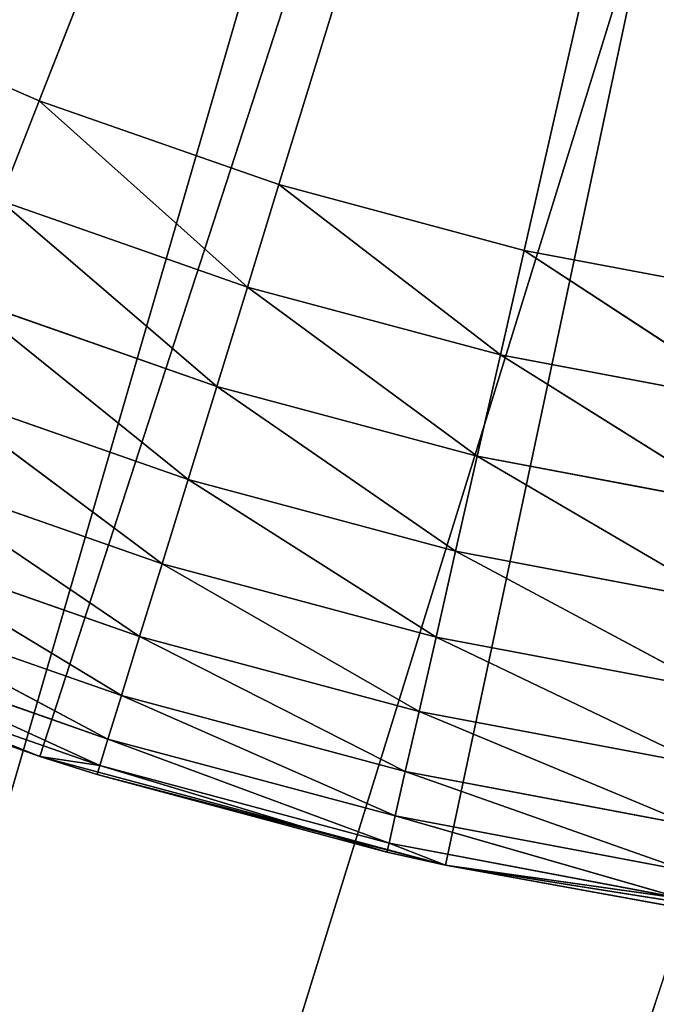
# Model space of a CAD drawing. Header units: centimetres. Extents: x 0.01 to 2.21, y 0.02 to 5.03.
# Tile 28 of 129: x 0.91 to 1.01, y 3.37 to 3.53. Entities that reach past the tile are written whole.
import ezdxf

# ---------------------------------------------------------------- set-up
doc = ezdxf.new("R2010")
doc.units = ezdxf.units.CM
doc.header["$LTSCALE"] = 2.54
doc.layers.get('0').update_dxf_attribs({"true_color": 0xff5454})

# ---------------------------------------------------------------- blocks, each defined once
blk = doc.blocks.new('Haczyk na r_czniki NUV przykr_cany.STL')
at = {"color": 0}
for p, q in [((1.111, 4.025, 0.6515), (0.91006, 3.51302, 0.6515)), ((1.111, 4.025, 0.6515), (0.91006, 3.51302, 0.6515)), ((0.91014, 3.40681, 0.1515), (1.111, 4.025, 0.1515)), ((0.91014, 3.40681, 0.1515), (1.111, 4.025, 0.1515)), ((0.94888, 3.49944, 0.6515), (1.111, 4.025, 0.6515)), ((0.94888, 3.49944, 0.6515), (1.111, 4.025, 0.6515)), ((0.97586, 3.3892, 0.1515), (1.111, 4.025, 0.1515)), ((0.97586, 3.3892, 0.1515), (1.111, 4.025, 0.1515)), ((0.98861, 3.48879, 0.6515), (1.111, 4.025, 0.6515)), ((0.98861, 3.48879, 0.6515), (1.111, 4.025, 0.6515)), ((0.99129, 3.69611, 0.0015), (0.011, 0.325, 0.0015)), ((0.99129, 3.69611, 0.0015), (0.011, 0.325, 0.0015)), ((0.011, 0.325, 0.1515), (0.99129, 3.69611, 0.1515)), ((0.011, 0.325, 0.1515), (0.99129, 3.69611, 0.1515)), ((1.05022, 3.68032, 0.0015), (0.011, 0.325, 0.0015)), ((1.05022, 3.68032, 0.0015), (0.011, 0.325, 0.0015)), ((1.05022, 3.68032, 0.1515), (0.011, 0.325, 0.1515)), ((1.05022, 3.68032, 0.1515), (0.011, 0.325, 0.1515)), ((1.111, 3.675, 0.0015), (0.011, 0.325, 0.0015)), ((1.111, 3.675, 0.0015), (0.011, 0.325, 0.0015)), ((1.111, 3.675, 0.1515), (0.011, 0.325, 0.1515)), ((1.111, 3.675, 0.1515), (0.011, 0.325, 0.1515)), ((0.87236, 3.52947, 0.6515), (0.91006, 3.51302, 0.6515)), ((0.87236, 3.52947, 0.6515), (0.91006, 3.51302, 0.6515)), ((0.91006, 3.51302, 0.6515), (0.90372, 3.49685, 0.64998)), ((0.91006, 3.51302, 0.6515), (0.90372, 3.49685, 0.64998)), ((0.91006, 3.51302, 0.6515), (0.94888, 3.49944, 0.6515)), ((0.94377, 3.48284, 0.64998), (0.91006, 3.51302, 0.6515)), ((0.94377, 3.48284, 0.64998), (0.91006, 3.51302, 0.6515)), ((0.91006, 3.51302, 0.6515), (0.94888, 3.49944, 0.6515)), ((0.94888, 3.49944, 0.6515), (0.94377, 3.48284, 0.64998)), ((0.94888, 3.49944, 0.6515), (0.94377, 3.48284, 0.64998)), ((0.94888, 3.49944, 0.6515), (0.98861, 3.48879, 0.6515)), ((0.94888, 3.49944, 0.6515), (0.98861, 3.48879, 0.6515)), ((0.94888, 3.49944, 0.6515), (0.98475, 3.47186, 0.64998)), ((0.94888, 3.49944, 0.6515), (0.98475, 3.47186, 0.64998)), ((0.9388, 3.46675, 0.64547), (0.90372, 3.49685, 0.64998)), ((0.9388, 3.46675, 0.64547), (0.90372, 3.49685, 0.64998)), ((0.94377, 3.48284, 0.64998), (0.90372, 3.49685, 0.64998)), ((0.94377, 3.48284, 0.64998), (0.90372, 3.49685, 0.64998)), ((0.98861, 3.48879, 0.6515), (0.98475, 3.47186, 0.64998)), ((0.98861, 3.48879, 0.6515), (0.98475, 3.47186, 0.64998)), ((0.98861, 3.48879, 0.6515), (1.02903, 3.48114, 0.6515)), ((1.02644, 3.46397, 0.64998), (0.98861, 3.48879, 0.6515)), ((1.02644, 3.46397, 0.64998), (0.98861, 3.48879, 0.6515)), ((0.98861, 3.48879, 0.6515), (1.02903, 3.48114, 0.6515)), ((0.94377, 3.48284, 0.64998), (0.9388, 3.46675, 0.64547)), ((0.94377, 3.48284, 0.64998), (0.9388, 3.46675, 0.64547)), ((0.94377, 3.48284, 0.64998), (0.98475, 3.47186, 0.64998)), ((0.94377, 3.48284, 0.64998), (0.98475, 3.47186, 0.64998)), ((0.94377, 3.48284, 0.64998), (0.981, 3.45545, 0.64547)), ((0.94377, 3.48284, 0.64998), (0.981, 3.45545, 0.64547)), ((0.93415, 3.45166, 0.6381), (0.89757, 3.48118, 0.64547)), ((0.93415, 3.45166, 0.6381), (0.89757, 3.48118, 0.64547)), ((0.9388, 3.46675, 0.64547), (0.89757, 3.48118, 0.64547)), ((0.9388, 3.46675, 0.64547), (0.89757, 3.48118, 0.64547)), ((0.98475, 3.47186, 0.64998), (0.981, 3.45545, 0.64547)), ((0.98475, 3.47186, 0.64998), (0.981, 3.45545, 0.64547)), ((1.02393, 3.44732, 0.64547), (0.98475, 3.47186, 0.64998)), ((1.02393, 3.44732, 0.64547), (0.98475, 3.47186, 0.64998)), ((1.02644, 3.46397, 0.64998), (0.98475, 3.47186, 0.64998)), ((1.02644, 3.46397, 0.64998), (0.98475, 3.47186, 0.64998)), ((0.92994, 3.43801, 0.6281), (0.8918, 3.46648, 0.6381)), ((0.92994, 3.43801, 0.6281), (0.8918, 3.46648, 0.6381)), ((0.93415, 3.45166, 0.6381), (0.8918, 3.46648, 0.6381)), ((0.93415, 3.45166, 0.6381), (0.8918, 3.46648, 0.6381)), ((0.9388, 3.46675, 0.64547), (0.93415, 3.45166, 0.6381)), ((0.9388, 3.46675, 0.64547), (0.93415, 3.45166, 0.6381)), ((0.9388, 3.46675, 0.64547), (0.981, 3.45545, 0.64547)), ((0.9388, 3.46675, 0.64547), (0.981, 3.45545, 0.64547)), ((0.9388, 3.46675, 0.64547), (0.97749, 3.44004, 0.6381)), ((0.9388, 3.46675, 0.64547), (0.97749, 3.44004, 0.6381)), ((0.981, 3.45545, 0.64547), (0.97749, 3.44004, 0.6381)), ((0.981, 3.45545, 0.64547), (0.97749, 3.44004, 0.6381)), ((1.02157, 3.4317, 0.6381), (0.981, 3.45545, 0.64547)), ((1.02157, 3.4317, 0.6381), (0.981, 3.45545, 0.64547)), ((1.02393, 3.44732, 0.64547), (0.981, 3.45545, 0.64547)), ((1.02393, 3.44732, 0.64547), (0.981, 3.45545, 0.64547)), ((0.92631, 3.42623, 0.61578), (0.88658, 3.45318, 0.6281)), ((0.92631, 3.42623, 0.61578), (0.88658, 3.45318, 0.6281)), ((0.92994, 3.43801, 0.6281), (0.88658, 3.45318, 0.6281)), ((0.92994, 3.43801, 0.6281), (0.88658, 3.45318, 0.6281)), ((0.93415, 3.45166, 0.6381), (0.92994, 3.43801, 0.6281)), ((0.93415, 3.45166, 0.6381), (0.92994, 3.43801, 0.6281)), ((0.93415, 3.45166, 0.6381), (0.97749, 3.44004, 0.6381)), ((0.93415, 3.45166, 0.6381), (0.97749, 3.44004, 0.6381)), ((0.93415, 3.45166, 0.6381), (0.97431, 3.42612, 0.6281)), ((0.93415, 3.45166, 0.6381), (0.97431, 3.42612, 0.6281)), ((0.92336, 3.41668, 0.6015), (0.88208, 3.44171, 0.61578)), ((0.92336, 3.41668, 0.6015), (0.88208, 3.44171, 0.61578)), ((0.92631, 3.42623, 0.61578), (0.88208, 3.44171, 0.61578)), ((0.92631, 3.42623, 0.61578), (0.88208, 3.44171, 0.61578)), ((0.97749, 3.44004, 0.6381), (0.97431, 3.42612, 0.6281)), ((0.97749, 3.44004, 0.6381), (0.97431, 3.42612, 0.6281)), ((1.01945, 3.41758, 0.6281), (0.97749, 3.44004, 0.6381)), ((1.01945, 3.41758, 0.6281), (0.97749, 3.44004, 0.6381)), ((1.02157, 3.4317, 0.6381), (0.97749, 3.44004, 0.6381)), ((1.02157, 3.4317, 0.6381), (0.97749, 3.44004, 0.6381)), ((0.92994, 3.43801, 0.6281), (0.92631, 3.42623, 0.61578)), ((0.92994, 3.43801, 0.6281), (0.92631, 3.42623, 0.61578)), ((0.92994, 3.43801, 0.6281), (0.97431, 3.42612, 0.6281)), ((0.92994, 3.43801, 0.6281), (0.97431, 3.42612, 0.6281)), ((0.92994, 3.43801, 0.6281), (0.97157, 3.41411, 0.61578)), ((0.92994, 3.43801, 0.6281), (0.97157, 3.41411, 0.61578)), ((0.92119, 3.40964, 0.5857), (0.87842, 3.4324, 0.6015)), ((0.92119, 3.40964, 0.5857), (0.87842, 3.4324, 0.6015)), ((0.92336, 3.41668, 0.6015), (0.87842, 3.4324, 0.6015)), ((0.92336, 3.41668, 0.6015), (0.87842, 3.4324, 0.6015)), ((0.84662, 3.4312, 0.1515), (0.91014, 3.40681, 0.1515)), ((0.84662, 3.4312, 0.1515), (0.91014, 3.40681, 0.1515)), ((0.92631, 3.42623, 0.61578), (0.92336, 3.41668, 0.6015)), ((0.92631, 3.42623, 0.61578), (0.92336, 3.41668, 0.6015)), ((0.92631, 3.42623, 0.61578), (0.97157, 3.41411, 0.61578)), ((0.92631, 3.42623, 0.61578), (0.97157, 3.41411, 0.61578)), ((0.92631, 3.42623, 0.61578), (0.96934, 3.40436, 0.6015)), ((0.92631, 3.42623, 0.61578), (0.96934, 3.40436, 0.6015)), ((0.97431, 3.42612, 0.6281), (0.97157, 3.41411, 0.61578)), ((0.97431, 3.42612, 0.6281), (0.97157, 3.41411, 0.61578)), ((1.01761, 3.40539, 0.61578), (0.97431, 3.42612, 0.6281)), ((1.01761, 3.40539, 0.61578), (0.97431, 3.42612, 0.6281)), ((1.01945, 3.41758, 0.6281), (0.97431, 3.42612, 0.6281)), ((1.01945, 3.41758, 0.6281), (0.97431, 3.42612, 0.6281)), ((0.91986, 3.40533, 0.56886), (0.87573, 3.42555, 0.5857)), ((0.91986, 3.40533, 0.56886), (0.87573, 3.42555, 0.5857)), ((0.92119, 3.40964, 0.5857), (0.87573, 3.42555, 0.5857)), ((0.92119, 3.40964, 0.5857), (0.87573, 3.42555, 0.5857)), ((0.91014, 3.40681, 0.5515), (0.87408, 3.42135, 0.56886)), ((0.91014, 3.40681, 0.5515), (0.87408, 3.42135, 0.56886)), ((0.91986, 3.40533, 0.56886), (0.87408, 3.42135, 0.56886)), ((0.91986, 3.40533, 0.56886), (0.87408, 3.42135, 0.56886)), ((0.91014, 3.40681, 0.1515), (0.87353, 3.41993, 0.5515)), ((0.91014, 3.40681, 0.5515), (0.87353, 3.41993, 0.5515)), ((0.91014, 3.40681, 0.1515), (0.87353, 3.41993, 0.5515)), ((0.91014, 3.40681, 0.5515), (0.87353, 3.41993, 0.5515)), ((0.92336, 3.41668, 0.6015), (0.92119, 3.40964, 0.5857)), ((0.92336, 3.41668, 0.6015), (0.92119, 3.40964, 0.5857)), ((0.92336, 3.41668, 0.6015), (0.96934, 3.40436, 0.6015)), ((0.92336, 3.41668, 0.6015), (0.96934, 3.40436, 0.6015)), ((0.92336, 3.41668, 0.6015), (0.9677, 3.39718, 0.5857)), ((0.92336, 3.41668, 0.6015), (0.9677, 3.39718, 0.5857)), ((0.97157, 3.41411, 0.61578), (0.96934, 3.40436, 0.6015)), ((0.97157, 3.41411, 0.61578), (0.96934, 3.40436, 0.6015)), ((1.01612, 3.39551, 0.6015), (0.97157, 3.41411, 0.61578)), ((1.01612, 3.39551, 0.6015), (0.97157, 3.41411, 0.61578)), ((1.01761, 3.40539, 0.61578), (0.97157, 3.41411, 0.61578)), ((1.01761, 3.40539, 0.61578), (0.97157, 3.41411, 0.61578)), ((0.92119, 3.40964, 0.5857), (0.91986, 3.40533, 0.56886)), ((0.92119, 3.40964, 0.5857), (0.91986, 3.40533, 0.56886)), ((0.92119, 3.40964, 0.5857), (0.9677, 3.39718, 0.5857)), ((0.92119, 3.40964, 0.5857), (0.9677, 3.39718, 0.5857)), ((0.92119, 3.40964, 0.5857), (0.9667, 3.39278, 0.56886)), ((0.92119, 3.40964, 0.5857), (0.9667, 3.39278, 0.56886)), ((0.91941, 3.40388, 0.5515), (0.91014, 3.40681, 0.1515)), ((0.91014, 3.40681, 0.1515), (0.97586, 3.3892, 0.1515)), ((0.91941, 3.40388, 0.5515), (0.91014, 3.40681, 0.1515)), ((0.91941, 3.40388, 0.5515), (0.91014, 3.40681, 0.5515)), ((0.91014, 3.40681, 0.5515), (0.91014, 3.40681, 0.1515)), ((0.91014, 3.40681, 0.5515), (0.91014, 3.40681, 0.1515)), ((0.91014, 3.40681, 0.1515), (0.97586, 3.3892, 0.1515)), ((0.91941, 3.40388, 0.5515), (0.91014, 3.40681, 0.5515)), ((0.91986, 3.40533, 0.56886), (0.91014, 3.40681, 0.5515)), ((0.91986, 3.40533, 0.56886), (0.91014, 3.40681, 0.5515)), ((0.91941, 3.40388, 0.5515), (0.91986, 3.40533, 0.56886)), ((0.91941, 3.40388, 0.5515), (0.91986, 3.40533, 0.56886)), ((0.91986, 3.40533, 0.56886), (0.9667, 3.39278, 0.56886)), ((0.91986, 3.40533, 0.56886), (0.9667, 3.39278, 0.56886)), ((0.91986, 3.40533, 0.56886), (0.96636, 3.3913, 0.5515)), ((0.91986, 3.40533, 0.56886), (0.96636, 3.3913, 0.5515)), ((0.96636, 3.3913, 0.5515), (0.91941, 3.40388, 0.5515)), ((0.91941, 3.40388, 0.5515), (0.97586, 3.3892, 0.1515)), ((0.91941, 3.40388, 0.5515), (0.97586, 3.3892, 0.1515)), ((0.96636, 3.3913, 0.5515), (0.91941, 3.40388, 0.5515)), ((0.96934, 3.40436, 0.6015), (0.9677, 3.39718, 0.5857)), ((0.96934, 3.40436, 0.6015), (0.9677, 3.39718, 0.5857)), ((1.01502, 3.38822, 0.5857), (0.96934, 3.40436, 0.6015)), ((1.01502, 3.38822, 0.5857), (0.96934, 3.40436, 0.6015)), ((1.01612, 3.39551, 0.6015), (0.96934, 3.40436, 0.6015)), ((1.01612, 3.39551, 0.6015), (0.96934, 3.40436, 0.6015)), ((0.9677, 3.39718, 0.5857), (0.9667, 3.39278, 0.56886)), ((0.9677, 3.39718, 0.5857), (0.9667, 3.39278, 0.56886)), ((1.01435, 3.38376, 0.56886), (0.9677, 3.39718, 0.5857)), ((1.01435, 3.38376, 0.56886), (0.9677, 3.39718, 0.5857)), ((1.01502, 3.38822, 0.5857), (0.9677, 3.39718, 0.5857)), ((1.01502, 3.38822, 0.5857), (0.9677, 3.39718, 0.5857)), ((0.9667, 3.39278, 0.56886), (0.96636, 3.3913, 0.5515)), ((0.9667, 3.39278, 0.56886), (0.96636, 3.3913, 0.5515)), ((0.97586, 3.3892, 0.5515), (0.9667, 3.39278, 0.56886)), ((0.97586, 3.3892, 0.5515), (0.9667, 3.39278, 0.56886)), ((1.01435, 3.38376, 0.56886), (0.9667, 3.39278, 0.56886)), ((1.01435, 3.38376, 0.56886), (0.9667, 3.39278, 0.56886)), ((0.97586, 3.3892, 0.5515), (0.96636, 3.3913, 0.5515)), ((0.96636, 3.3913, 0.5515), (0.97586, 3.3892, 0.1515)), ((0.96636, 3.3913, 0.5515), (0.97586, 3.3892, 0.1515)), ((0.97586, 3.3892, 0.5515), (0.96636, 3.3913, 0.5515)), ((0.97586, 3.3892, 0.1515), (0.97586, 3.3892, 0.5515)), ((0.97586, 3.3892, 0.1515), (0.97586, 3.3892, 0.5515)), ((0.97586, 3.3892, 0.1515), (1.01412, 3.38226, 0.5515)), ((1.01412, 3.38226, 0.5515), (0.97586, 3.3892, 0.5515)), ((0.97586, 3.3892, 0.1515), (1.01412, 3.38226, 0.5515)), ((0.97586, 3.3892, 0.1515), (1.04306, 3.37856, 0.1515)), ((0.97586, 3.3892, 0.1515), (1.04306, 3.37856, 0.1515)), ((1.01412, 3.38226, 0.5515), (0.97586, 3.3892, 0.5515)), ((1.01435, 3.38376, 0.56886), (0.97586, 3.3892, 0.5515)), ((1.01435, 3.38376, 0.56886), (0.97586, 3.3892, 0.5515))]:
    blk.add_line(p, q, dxfattribs=at)
mesh = blk.add_polyface(dxfattribs=at)
corners = [(1.111, 4.025, 0.1515), (0.72894, 3.49914, 0.1515), (0.67607, 3.54196, 0.1515)]
mesh.append_faces([[corners[k] for k in face] for face in [(0, 1, 2)]], dxfattribs={"color": 0})
mesh = blk.add_polyface(dxfattribs=at)
corners = [(1.111, 4.025, 0.1515), (0.786, 3.46208, 0.1515), (0.72894, 3.49914, 0.1515)]
mesh.append_faces([[corners[k] for k in face] for face in [(0, 1, 2)]], dxfattribs={"color": 0})
mesh = blk.add_polyface(dxfattribs=at)
corners = [(1.111, 4.025, 0.1515), (0.84662, 3.4312, 0.1515), (0.786, 3.46208, 0.1515)]
mesh.append_faces([[corners[k] for k in face] for face in [(0, 1, 2)]], dxfattribs={"color": 0})
mesh = blk.add_polyface(dxfattribs=at)
corners = [(1.111, 4.025, 0.1515), (0.91014, 3.40681, 0.1515), (0.84662, 3.4312, 0.1515)]
mesh.append_faces([[corners[k] for k in face] for face in [(0, 1, 2)]], dxfattribs={"color": 0})
mesh = blk.add_polyface(dxfattribs=at)
corners = [(1.111, 4.025, 0.6515), (0.87236, 3.52947, 0.6515), (0.91006, 3.51302, 0.6515)]
mesh.append_faces([[corners[k] for k in face] for face in [(0, 1, 2)]], dxfattribs={"color": 0})
mesh = blk.add_polyface(dxfattribs=at)
corners = [(1.111, 4.025, 0.6515), (0.91006, 3.51302, 0.6515), (0.94888, 3.49944, 0.6515)]
mesh.append_faces([[corners[k] for k in face] for face in [(0, 1, 2)]], dxfattribs={"color": 0})
mesh = blk.add_polyface(dxfattribs=at)
corners = [(1.111, 4.025, 0.1515), (0.97586, 3.3892, 0.1515), (0.91014, 3.40681, 0.1515)]
mesh.append_faces([[corners[k] for k in face] for face in [(0, 1, 2)]], dxfattribs={"color": 0})
mesh = blk.add_polyface(dxfattribs=at)
corners = [(1.111, 4.025, 0.6515), (0.94888, 3.49944, 0.6515), (0.98861, 3.48879, 0.6515)]
mesh.append_faces([[corners[k] for k in face] for face in [(0, 1, 2)]], dxfattribs={"color": 0})
mesh = blk.add_polyface(dxfattribs=at)
corners = [(1.111, 4.025, 0.1515), (1.04306, 3.37856, 0.1515), (0.97586, 3.3892, 0.1515)]
mesh.append_faces([[corners[k] for k in face] for face in [(0, 1, 2)]], dxfattribs={"color": 0})
mesh = blk.add_polyface(dxfattribs=at)
corners = [(1.111, 4.025, 0.6515), (0.98861, 3.48879, 0.6515), (1.02903, 3.48114, 0.6515)]
mesh.append_faces([[corners[k] for k in face] for face in [(0, 1, 2)]], dxfattribs={"color": 0})
mesh = blk.add_polyface(dxfattribs=at)
corners = [(0.936, 3.72189, 0.0015), (0.011, 0.325, 0.0015), (0.88602, 3.75688, 0.0015)]
mesh.append_faces([[corners[k] for k in face] for face in [(0, 1, 2)]], dxfattribs={"color": 0})
mesh = blk.add_polyface(dxfattribs=at)
corners = [(0.936, 3.72189, 0.1515), (0.88602, 3.75688, 0.1515), (0.011, 0.325, 0.1515)]
mesh.append_faces([[corners[k] for k in face] for face in [(0, 1, 2)]], dxfattribs={"color": 0})
mesh = blk.add_polyface(dxfattribs=at)
corners = [(0.99129, 3.69611, 0.0015), (0.011, 0.325, 0.0015), (0.936, 3.72189, 0.0015)]
mesh.append_faces([[corners[k] for k in face] for face in [(0, 1, 2)]], dxfattribs={"color": 0})
mesh = blk.add_polyface(dxfattribs=at)
corners = [(0.99129, 3.69611, 0.1515), (0.936, 3.72189, 0.1515), (0.011, 0.325, 0.1515)]
mesh.append_faces([[corners[k] for k in face] for face in [(0, 1, 2)]], dxfattribs={"color": 0})
mesh = blk.add_polyface(dxfattribs=at)
corners = [(1.05022, 3.68032, 0.0015), (0.011, 0.325, 0.0015), (0.99129, 3.69611, 0.0015)]
mesh.append_faces([[corners[k] for k in face] for face in [(0, 1, 2)]], dxfattribs={"color": 0})
mesh = blk.add_polyface(dxfattribs=at)
corners = [(1.05022, 3.68032, 0.1515), (0.99129, 3.69611, 0.1515), (0.011, 0.325, 0.1515)]
mesh.append_faces([[corners[k] for k in face] for face in [(0, 1, 2)]], dxfattribs={"color": 0})
mesh = blk.add_polyface(dxfattribs=at)
corners = [(1.111, 3.675, 0.0015), (0.011, 0.325, 0.0015), (1.05022, 3.68032, 0.0015)]
mesh.append_faces([[corners[k] for k in face] for face in [(0, 1, 2)]], dxfattribs={"color": 0})
mesh = blk.add_polyface(dxfattribs=at)
corners = [(1.111, 3.675, 0.1515), (1.05022, 3.68032, 0.1515), (0.011, 0.325, 0.1515)]
mesh.append_faces([[corners[k] for k in face] for face in [(0, 1, 2)]], dxfattribs={"color": 0})
mesh = blk.add_polyface(dxfattribs=at)
corners = [(2.211, 0.325, 0.0015), (0.011, 0.325, 0.0015), (1.111, 3.675, 0.0015)]
mesh.append_faces([[corners[k] for k in face] for face in [(0, 1, 2)]], dxfattribs={"color": 0})
mesh = blk.add_polyface(dxfattribs=at)
corners = [(2.211, 0.325, 0.1515), (1.111, 3.675, 0.1515), (0.011, 0.325, 0.1515)]
mesh.append_faces([[corners[k] for k in face] for face in [(0, 1, 2)]], dxfattribs={"color": 0})
mesh = blk.add_polyface(dxfattribs=at)
corners = [(0.91006, 3.51302, 0.6515), (0.87236, 3.52947, 0.6515), (0.90372, 3.49685, 0.64998)]
mesh.append_faces([[corners[k] for k in face] for face in [(0, 1, 2)]], dxfattribs={"color": 0})
mesh = blk.add_polyface(dxfattribs=at)
corners = [(0.94377, 3.48284, 0.64998), (0.91006, 3.51302, 0.6515), (0.90372, 3.49685, 0.64998)]
mesh.append_faces([[corners[k] for k in face] for face in [(0, 1, 2)]], dxfattribs={"color": 0})
mesh = blk.add_polyface(dxfattribs=at)
corners = [(0.94888, 3.49944, 0.6515), (0.91006, 3.51302, 0.6515), (0.94377, 3.48284, 0.64998)]
mesh.append_faces([[corners[k] for k in face] for face in [(0, 1, 2)]], dxfattribs={"color": 0})
mesh = blk.add_polyface(dxfattribs=at)
corners = [(0.98475, 3.47186, 0.64998), (0.94888, 3.49944, 0.6515), (0.94377, 3.48284, 0.64998)]
mesh.append_faces([[corners[k] for k in face] for face in [(0, 1, 2)]], dxfattribs={"color": 0})
mesh = blk.add_polyface(dxfattribs=at)
corners = [(0.98861, 3.48879, 0.6515), (0.94888, 3.49944, 0.6515), (0.98475, 3.47186, 0.64998)]
mesh.append_faces([[corners[k] for k in face] for face in [(0, 1, 2)]], dxfattribs={"color": 0})
mesh = blk.add_polyface(dxfattribs=at)
corners = [(0.9388, 3.46675, 0.64547), (0.90372, 3.49685, 0.64998), (0.89757, 3.48118, 0.64547)]
mesh.append_faces([[corners[k] for k in face] for face in [(0, 1, 2)]], dxfattribs={"color": 0})
mesh = blk.add_polyface(dxfattribs=at)
corners = [(0.94377, 3.48284, 0.64998), (0.90372, 3.49685, 0.64998), (0.9388, 3.46675, 0.64547)]
mesh.append_faces([[corners[k] for k in face] for face in [(0, 1, 2)]], dxfattribs={"color": 0})
mesh = blk.add_polyface(dxfattribs=at)
corners = [(1.02644, 3.46397, 0.64998), (0.98861, 3.48879, 0.6515), (0.98475, 3.47186, 0.64998)]
mesh.append_faces([[corners[k] for k in face] for face in [(0, 1, 2)]], dxfattribs={"color": 0})
mesh = blk.add_polyface(dxfattribs=at)
corners = [(1.02903, 3.48114, 0.6515), (0.98861, 3.48879, 0.6515), (1.02644, 3.46397, 0.64998)]
mesh.append_faces([[corners[k] for k in face] for face in [(0, 1, 2)]], dxfattribs={"color": 0})
mesh = blk.add_polyface(dxfattribs=at)
corners = [(0.981, 3.45545, 0.64547), (0.94377, 3.48284, 0.64998), (0.9388, 3.46675, 0.64547)]
mesh.append_faces([[corners[k] for k in face] for face in [(0, 1, 2)]], dxfattribs={"color": 0})
mesh = blk.add_polyface(dxfattribs=at)
corners = [(0.98475, 3.47186, 0.64998), (0.94377, 3.48284, 0.64998), (0.981, 3.45545, 0.64547)]
mesh.append_faces([[corners[k] for k in face] for face in [(0, 1, 2)]], dxfattribs={"color": 0})
mesh = blk.add_polyface(dxfattribs=at)
corners = [(0.93415, 3.45166, 0.6381), (0.89757, 3.48118, 0.64547), (0.8918, 3.46648, 0.6381)]
mesh.append_faces([[corners[k] for k in face] for face in [(0, 1, 2)]], dxfattribs={"color": 0})
mesh = blk.add_polyface(dxfattribs=at)
corners = [(0.9388, 3.46675, 0.64547), (0.89757, 3.48118, 0.64547), (0.93415, 3.45166, 0.6381)]
mesh.append_faces([[corners[k] for k in face] for face in [(0, 1, 2)]], dxfattribs={"color": 0})
mesh = blk.add_polyface(dxfattribs=at)
corners = [(1.02393, 3.44732, 0.64547), (0.98475, 3.47186, 0.64998), (0.981, 3.45545, 0.64547)]
mesh.append_faces([[corners[k] for k in face] for face in [(0, 1, 2)]], dxfattribs={"color": 0})
mesh = blk.add_polyface(dxfattribs=at)
corners = [(1.02644, 3.46397, 0.64998), (0.98475, 3.47186, 0.64998), (1.02393, 3.44732, 0.64547)]
mesh.append_faces([[corners[k] for k in face] for face in [(0, 1, 2)]], dxfattribs={"color": 0})
mesh = blk.add_polyface(dxfattribs=at)
corners = [(0.92994, 3.43801, 0.6281), (0.8918, 3.46648, 0.6381), (0.88658, 3.45318, 0.6281)]
mesh.append_faces([[corners[k] for k in face] for face in [(0, 1, 2)]], dxfattribs={"color": 0})
mesh = blk.add_polyface(dxfattribs=at)
corners = [(0.93415, 3.45166, 0.6381), (0.8918, 3.46648, 0.6381), (0.92994, 3.43801, 0.6281)]
mesh.append_faces([[corners[k] for k in face] for face in [(0, 1, 2)]], dxfattribs={"color": 0})
mesh = blk.add_polyface(dxfattribs=at)
corners = [(0.97749, 3.44004, 0.6381), (0.9388, 3.46675, 0.64547), (0.93415, 3.45166, 0.6381)]
mesh.append_faces([[corners[k] for k in face] for face in [(0, 1, 2)]], dxfattribs={"color": 0})
mesh = blk.add_polyface(dxfattribs=at)
corners = [(0.981, 3.45545, 0.64547), (0.9388, 3.46675, 0.64547), (0.97749, 3.44004, 0.6381)]
mesh.append_faces([[corners[k] for k in face] for face in [(0, 1, 2)]], dxfattribs={"color": 0})
mesh = blk.add_polyface(dxfattribs=at)
corners = [(1.02157, 3.4317, 0.6381), (0.981, 3.45545, 0.64547), (0.97749, 3.44004, 0.6381)]
mesh.append_faces([[corners[k] for k in face] for face in [(0, 1, 2)]], dxfattribs={"color": 0})
mesh = blk.add_polyface(dxfattribs=at)
corners = [(1.02393, 3.44732, 0.64547), (0.981, 3.45545, 0.64547), (1.02157, 3.4317, 0.6381)]
mesh.append_faces([[corners[k] for k in face] for face in [(0, 1, 2)]], dxfattribs={"color": 0})
mesh = blk.add_polyface(dxfattribs=at)
corners = [(0.92631, 3.42623, 0.61578), (0.88658, 3.45318, 0.6281), (0.88208, 3.44171, 0.61578)]
mesh.append_faces([[corners[k] for k in face] for face in [(0, 1, 2)]], dxfattribs={"color": 0})
mesh = blk.add_polyface(dxfattribs=at)
corners = [(0.92994, 3.43801, 0.6281), (0.88658, 3.45318, 0.6281), (0.92631, 3.42623, 0.61578)]
mesh.append_faces([[corners[k] for k in face] for face in [(0, 1, 2)]], dxfattribs={"color": 0})
mesh = blk.add_polyface(dxfattribs=at)
corners = [(0.97431, 3.42612, 0.6281), (0.93415, 3.45166, 0.6381), (0.92994, 3.43801, 0.6281)]
mesh.append_faces([[corners[k] for k in face] for face in [(0, 1, 2)]], dxfattribs={"color": 0})
mesh = blk.add_polyface(dxfattribs=at)
corners = [(0.97749, 3.44004, 0.6381), (0.93415, 3.45166, 0.6381), (0.97431, 3.42612, 0.6281)]
mesh.append_faces([[corners[k] for k in face] for face in [(0, 1, 2)]], dxfattribs={"color": 0})
mesh = blk.add_polyface(dxfattribs=at)
corners = [(0.88208, 3.44171, 0.61578), (0.87842, 3.4324, 0.6015), (0.92336, 3.41668, 0.6015)]
mesh.append_faces([[corners[k] for k in face] for face in [(0, 1, 2)]], dxfattribs={"color": 0})
mesh = blk.add_polyface(dxfattribs=at)
corners = [(0.88208, 3.44171, 0.61578), (0.92336, 3.41668, 0.6015), (0.92631, 3.42623, 0.61578)]
mesh.append_faces([[corners[k] for k in face] for face in [(0, 1, 2)]], dxfattribs={"color": 0})
mesh = blk.add_polyface(dxfattribs=at)
corners = [(1.01945, 3.41758, 0.6281), (0.97749, 3.44004, 0.6381), (0.97431, 3.42612, 0.6281)]
mesh.append_faces([[corners[k] for k in face] for face in [(0, 1, 2)]], dxfattribs={"color": 0})
mesh = blk.add_polyface(dxfattribs=at)
corners = [(1.02157, 3.4317, 0.6381), (0.97749, 3.44004, 0.6381), (1.01945, 3.41758, 0.6281)]
mesh.append_faces([[corners[k] for k in face] for face in [(0, 1, 2)]], dxfattribs={"color": 0})
mesh = blk.add_polyface(dxfattribs=at)
corners = [(0.97157, 3.41411, 0.61578), (0.92994, 3.43801, 0.6281), (0.92631, 3.42623, 0.61578)]
mesh.append_faces([[corners[k] for k in face] for face in [(0, 1, 2)]], dxfattribs={"color": 0})
mesh = blk.add_polyface(dxfattribs=at)
corners = [(0.97431, 3.42612, 0.6281), (0.92994, 3.43801, 0.6281), (0.97157, 3.41411, 0.61578)]
mesh.append_faces([[corners[k] for k in face] for face in [(0, 1, 2)]], dxfattribs={"color": 0})
mesh = blk.add_polyface(dxfattribs=at)
corners = [(0.87842, 3.4324, 0.6015), (0.87573, 3.42555, 0.5857), (0.92119, 3.40964, 0.5857)]
mesh.append_faces([[corners[k] for k in face] for face in [(0, 1, 2)]], dxfattribs={"color": 0})
mesh = blk.add_polyface(dxfattribs=at)
corners = [(0.87842, 3.4324, 0.6015), (0.92119, 3.40964, 0.5857), (0.92336, 3.41668, 0.6015)]
mesh.append_faces([[corners[k] for k in face] for face in [(0, 1, 2)]], dxfattribs={"color": 0})
mesh = blk.add_polyface(dxfattribs=at)
corners = [(0.87353, 3.41993, 0.5515), (0.84662, 3.4312, 0.1515), (0.91014, 3.40681, 0.1515)]
mesh.append_faces([[corners[k] for k in face] for face in [(0, 1, 2)]], dxfattribs={"color": 0})
mesh = blk.add_polyface(dxfattribs=at)
corners = [(0.92631, 3.42623, 0.61578), (0.92336, 3.41668, 0.6015), (0.96934, 3.40436, 0.6015)]
mesh.append_faces([[corners[k] for k in face] for face in [(0, 1, 2)]], dxfattribs={"color": 0})
mesh = blk.add_polyface(dxfattribs=at)
corners = [(0.92631, 3.42623, 0.61578), (0.96934, 3.40436, 0.6015), (0.97157, 3.41411, 0.61578)]
mesh.append_faces([[corners[k] for k in face] for face in [(0, 1, 2)]], dxfattribs={"color": 0})
mesh = blk.add_polyface(dxfattribs=at)
corners = [(1.01761, 3.40539, 0.61578), (0.97431, 3.42612, 0.6281), (0.97157, 3.41411, 0.61578)]
mesh.append_faces([[corners[k] for k in face] for face in [(0, 1, 2)]], dxfattribs={"color": 0})
mesh = blk.add_polyface(dxfattribs=at)
corners = [(1.01945, 3.41758, 0.6281), (0.97431, 3.42612, 0.6281), (1.01761, 3.40539, 0.61578)]
mesh.append_faces([[corners[k] for k in face] for face in [(0, 1, 2)]], dxfattribs={"color": 0})
mesh = blk.add_polyface(dxfattribs=at)
corners = [(0.87573, 3.42555, 0.5857), (0.87408, 3.42135, 0.56886), (0.91986, 3.40533, 0.56886)]
mesh.append_faces([[corners[k] for k in face] for face in [(0, 1, 2)]], dxfattribs={"color": 0})
mesh = blk.add_polyface(dxfattribs=at)
corners = [(0.87573, 3.42555, 0.5857), (0.91986, 3.40533, 0.56886), (0.92119, 3.40964, 0.5857)]
mesh.append_faces([[corners[k] for k in face] for face in [(0, 1, 2)]], dxfattribs={"color": 0})
mesh = blk.add_polyface(dxfattribs=at)
corners = [(0.87408, 3.42135, 0.56886), (0.87353, 3.41993, 0.5515), (0.91014, 3.40681, 0.5515)]
mesh.append_faces([[corners[k] for k in face] for face in [(0, 1, 2)]], dxfattribs={"color": 0})
mesh = blk.add_polyface(dxfattribs=at)
corners = [(0.87408, 3.42135, 0.56886), (0.91014, 3.40681, 0.5515), (0.91986, 3.40533, 0.56886)]
mesh.append_faces([[corners[k] for k in face] for face in [(0, 1, 2)]], dxfattribs={"color": 0})
mesh = blk.add_polyface(dxfattribs=at)
corners = [(0.87353, 3.41993, 0.5515), (0.91014, 3.40681, 0.1515), (0.91014, 3.40681, 0.5515)]
mesh.append_faces([[corners[k] for k in face] for face in [(0, 1, 2)]], dxfattribs={"color": 0})
mesh = blk.add_polyface(dxfattribs=at)
corners = [(0.92336, 3.41668, 0.6015), (0.92119, 3.40964, 0.5857), (0.9677, 3.39718, 0.5857)]
mesh.append_faces([[corners[k] for k in face] for face in [(0, 1, 2)]], dxfattribs={"color": 0})
mesh = blk.add_polyface(dxfattribs=at)
corners = [(0.92336, 3.41668, 0.6015), (0.9677, 3.39718, 0.5857), (0.96934, 3.40436, 0.6015)]
mesh.append_faces([[corners[k] for k in face] for face in [(0, 1, 2)]], dxfattribs={"color": 0})
mesh = blk.add_polyface(dxfattribs=at)
corners = [(0.97157, 3.41411, 0.61578), (0.96934, 3.40436, 0.6015), (1.01612, 3.39551, 0.6015)]
mesh.append_faces([[corners[k] for k in face] for face in [(0, 1, 2)]], dxfattribs={"color": 0})
mesh = blk.add_polyface(dxfattribs=at)
corners = [(0.97157, 3.41411, 0.61578), (1.01612, 3.39551, 0.6015), (1.01761, 3.40539, 0.61578)]
mesh.append_faces([[corners[k] for k in face] for face in [(0, 1, 2)]], dxfattribs={"color": 0})
mesh = blk.add_polyface(dxfattribs=at)
corners = [(0.92119, 3.40964, 0.5857), (0.91986, 3.40533, 0.56886), (0.9667, 3.39278, 0.56886)]
mesh.append_faces([[corners[k] for k in face] for face in [(0, 1, 2)]], dxfattribs={"color": 0})
mesh = blk.add_polyface(dxfattribs=at)
corners = [(0.92119, 3.40964, 0.5857), (0.9667, 3.39278, 0.56886), (0.9677, 3.39718, 0.5857)]
mesh.append_faces([[corners[k] for k in face] for face in [(0, 1, 2)]], dxfattribs={"color": 0})
mesh = blk.add_polyface(dxfattribs=at)
corners = [(0.91941, 3.40388, 0.5515), (0.91014, 3.40681, 0.1515), (0.97586, 3.3892, 0.1515)]
mesh.append_faces([[corners[k] for k in face] for face in [(0, 1, 2)]], dxfattribs={"color": 0})
mesh = blk.add_polyface(dxfattribs=at)
corners = [(0.91014, 3.40681, 0.5515), (0.91014, 3.40681, 0.1515), (0.91941, 3.40388, 0.5515)]
mesh.append_faces([[corners[k] for k in face] for face in [(0, 1, 2)]], dxfattribs={"color": 0})
mesh = blk.add_polyface(dxfattribs=at)
corners = [(0.91986, 3.40533, 0.56886), (0.91014, 3.40681, 0.5515), (0.91941, 3.40388, 0.5515)]
mesh.append_faces([[corners[k] for k in face] for face in [(0, 1, 2)]], dxfattribs={"color": 0})
mesh = blk.add_polyface(dxfattribs=at)
corners = [(0.91986, 3.40533, 0.56886), (0.91941, 3.40388, 0.5515), (0.96636, 3.3913, 0.5515)]
mesh.append_faces([[corners[k] for k in face] for face in [(0, 1, 2)]], dxfattribs={"color": 0})
mesh = blk.add_polyface(dxfattribs=at)
corners = [(0.91986, 3.40533, 0.56886), (0.96636, 3.3913, 0.5515), (0.9667, 3.39278, 0.56886)]
mesh.append_faces([[corners[k] for k in face] for face in [(0, 1, 2)]], dxfattribs={"color": 0})
mesh = blk.add_polyface(dxfattribs=at)
corners = [(0.91941, 3.40388, 0.5515), (0.97586, 3.3892, 0.1515), (0.96636, 3.3913, 0.5515)]
mesh.append_faces([[corners[k] for k in face] for face in [(0, 1, 2)]], dxfattribs={"color": 0})
mesh = blk.add_polyface(dxfattribs=at)
corners = [(0.96934, 3.40436, 0.6015), (0.9677, 3.39718, 0.5857), (1.01502, 3.38822, 0.5857)]
mesh.append_faces([[corners[k] for k in face] for face in [(0, 1, 2)]], dxfattribs={"color": 0})
mesh = blk.add_polyface(dxfattribs=at)
corners = [(0.96934, 3.40436, 0.6015), (1.01502, 3.38822, 0.5857), (1.01612, 3.39551, 0.6015)]
mesh.append_faces([[corners[k] for k in face] for face in [(0, 1, 2)]], dxfattribs={"color": 0})
mesh = blk.add_polyface(dxfattribs=at)
corners = [(0.9677, 3.39718, 0.5857), (0.9667, 3.39278, 0.56886), (1.01435, 3.38376, 0.56886)]
mesh.append_faces([[corners[k] for k in face] for face in [(0, 1, 2)]], dxfattribs={"color": 0})
mesh = blk.add_polyface(dxfattribs=at)
corners = [(0.9677, 3.39718, 0.5857), (1.01435, 3.38376, 0.56886), (1.01502, 3.38822, 0.5857)]
mesh.append_faces([[corners[k] for k in face] for face in [(0, 1, 2)]], dxfattribs={"color": 0})
mesh = blk.add_polyface(dxfattribs=at)
corners = [(0.9667, 3.39278, 0.56886), (0.96636, 3.3913, 0.5515), (0.97586, 3.3892, 0.5515)]
mesh.append_faces([[corners[k] for k in face] for face in [(0, 1, 2)]], dxfattribs={"color": 0})
mesh = blk.add_polyface(dxfattribs=at)
corners = [(0.9667, 3.39278, 0.56886), (0.97586, 3.3892, 0.5515), (1.01435, 3.38376, 0.56886)]
mesh.append_faces([[corners[k] for k in face] for face in [(0, 1, 2)]], dxfattribs={"color": 0})
mesh = blk.add_polyface(dxfattribs=at)
corners = [(0.96636, 3.3913, 0.5515), (0.97586, 3.3892, 0.1515), (0.97586, 3.3892, 0.5515)]
mesh.append_faces([[corners[k] for k in face] for face in [(0, 1, 2)]], dxfattribs={"color": 0})
mesh = blk.add_polyface(dxfattribs=at)
corners = [(0.97586, 3.3892, 0.5515), (0.97586, 3.3892, 0.1515), (1.01412, 3.38226, 0.5515)]
mesh.append_faces([[corners[k] for k in face] for face in [(0, 1, 2)]], dxfattribs={"color": 0})
mesh = blk.add_polyface(dxfattribs=at)
corners = [(1.01412, 3.38226, 0.5515), (0.97586, 3.3892, 0.1515), (1.04306, 3.37856, 0.1515)]
mesh.append_faces([[corners[k] for k in face] for face in [(0, 1, 2)]], dxfattribs={"color": 0})
mesh = blk.add_polyface(dxfattribs=at)
corners = [(1.01435, 3.38376, 0.56886), (0.97586, 3.3892, 0.5515), (1.01412, 3.38226, 0.5515)]
mesh.append_faces([[corners[k] for k in face] for face in [(0, 1, 2)]], dxfattribs={"color": 0})

msp = doc.modelspace()

# ---------------------------------------------------------------- block references
at = {"color": 0}
msp.add_blockref('Haczyk na r_czniki NUV przykr_cany.STL', (0, 0), dxfattribs=at)

doc.saveas('drawing.dxf')
